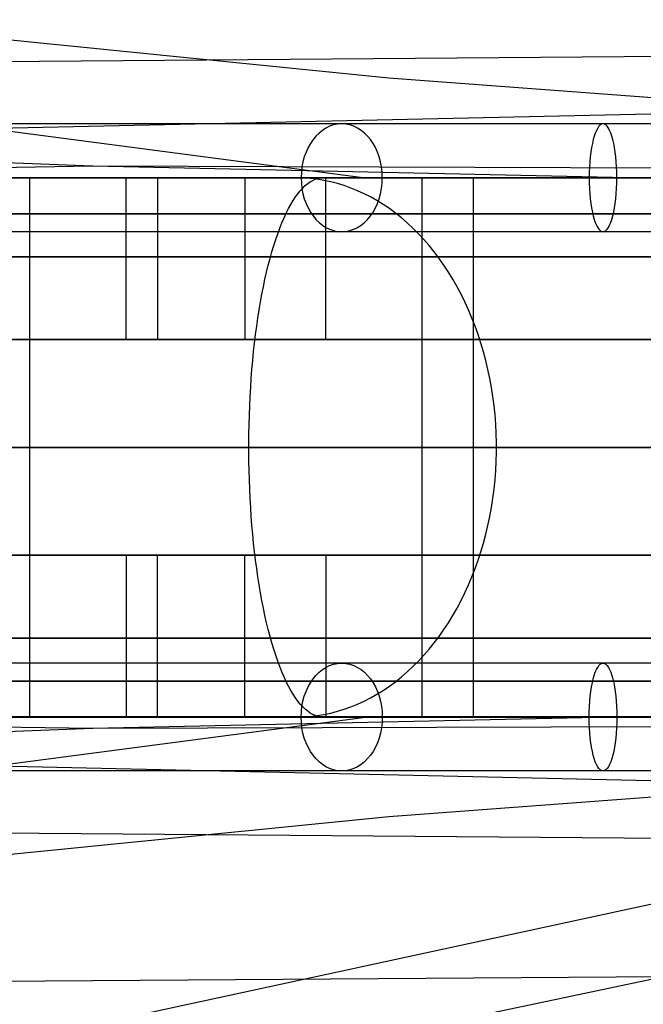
# Model space of a CAD drawing. Extents: x -3378 to 3007, y -425 to 173.
# Tile 40 of 256: x -2802 to -2767, y -357 to -302. Entities that reach past the tile are written whole.
import ezdxf

# ---------------------------------------------------------------- set-up
doc = ezdxf.new("R2010")
doc.units = 0
doc.layers.add('PREDEFINITO', color=7, linetype='CONTINUOUS')

msp = doc.modelspace()

# ---------------------------------------------------------------- linework, layer by layer
at = {"layer": 'PREDEFINITO'}
for p, q in [((-2935.422, -290.994, 2675.681), (-2782.919, -310.998, 3012.085)), ((-2781.631, -305.455, 1890.662), (-2805.663, -303.05, 1900.346)), ((-2719.579, -303.882, 2102.221), (-2893.552, -305.269, 1699.823)), ((-2757.615, -307.243, 1880.76), (-2781.631, -305.455, 1890.662)), ((-2757.615, -307.243, 1880.76), (-2925.628, -311.002, 1501.992)), ((-2798.095, -310.357, 1660.662), (-2845.38, -308.583, 1680.725)), ((-2798.095, -310.357, 1660.662), (-2837.365, -310.998, 1573.104)), ((-2602.55, -311.003, 2117.486), (-2798.095, -310.357, 1660.662)), ((-2768.331, -311.005, 1647.46), (-2798.095, -310.357, 1660.662)), ((-2810.454, -310.998, 3003.608), (-2794.989, -310.997, 3008.512)), ((-2793.147, -311.005, 1618.344), (-2804.058, -311.004, 1606.451)), ((-2801.631, -311.001, 1622.864), (-2801.631, -341.001, 1622.864)), ((-2794.204, -311.001, 1616.169), (-2801.631, -311.001, 1622.864)), ((-2796.253, -320.001, 3013.45), (-2796.253, -311.001, 3013.45)), ((-2794.989, -310.997, 3008.512), (-2779.425, -310.999, 3013.078)), ((-2794.505, -311.001, 3007.709), (-2794.505, -320.001, 3007.709)), ((-2782.497, -311.006, 1630.47), (-2793.147, -311.005, 1618.344)), ((-2786.776, -311.001, 1609.473), (-2789.747, -311.001, 1612.151)), ((-2789.633, -311.001, 1621.286), (-2789.633, -320.001, 1621.286)), ((-2786.391, -311.01, 1609.126), (-2786.776, -311.001, 1609.473)), ((-2786.007, -311.037, 1608.78), (-2786.391, -311.01, 1609.126)), ((-2785.624, -311.082, 1608.434), (-2786.007, -311.037, 1608.78)), ((-2785.861, -311.144, 3022.842), (-2785.72, -311.082, 3022.347)), ((-2785.72, -311.082, 3022.347), (-2785.578, -311.037, 3021.851)), ((-2785.242, -311.144, 1608.09), (-2785.624, -311.082, 1608.434)), ((-2785.578, -311.037, 3021.851), (-2785.435, -311.01, 3021.354)), ((-2785.435, -311.01, 3021.354), (-2785.293, -311.001, 3020.857)), ((-2785.293, -311.001, 3020.857), (-2784.192, -311.001, 3017.011)), ((-2785.139, -320.001, 1617.31), (-2785.139, -311.001, 1617.31)), ((-2782.541, -311.001, 3011.242), (-2779.79, -311.001, 3001.629)), ((-2772.116, -311.005, 1642.819), (-2782.497, -311.006, 1630.47)), ((-2779.79, -311.001, 3001.629), (-2779.79, -341.001, 3001.629)), ((-2779.425, -310.999, 3013.078), (-2763.765, -311.001, 3017.304)), ((-2776.929, -311.001, 1651.732), (-2776.929, -341.001, 1651.732)), ((-2769.166, -311.001, 1645.43), (-2776.929, -311.001, 1651.732)), ((-2762.005, -311.004, 1655.39), (-2772.116, -311.005, 1642.819)), ((-2786.555, -311.72, 3025.265), (-2786.418, -311.57, 3024.789)), ((-2786.418, -311.57, 3024.789), (-2786.281, -311.437, 3024.308)), ((-2786.281, -311.437, 3024.308), (-2786.142, -311.322, 3023.822)), ((-2786.142, -311.322, 3023.822), (-2786.002, -311.224, 3023.333)), ((-2786.002, -311.224, 3023.333), (-2785.861, -311.144, 3022.842)), ((-2784.862, -311.224, 1607.748), (-2785.242, -311.144, 1608.09)), ((-2784.484, -311.322, 1607.407), (-2784.862, -311.224, 1607.748)), ((-2784.11, -311.437, 1607.069), (-2784.484, -311.322, 1607.407)), ((-2783.738, -311.57, 1606.734), (-2784.11, -311.437, 1607.069)), ((-2783.37, -311.72, 1606.402), (-2783.738, -311.57, 1606.734)), ((-2786.954, -312.27, 3026.661), (-2786.823, -312.07, 3026.202)), ((-2786.823, -312.07, 3026.202), (-2786.69, -311.886, 3025.737)), ((-2786.69, -311.886, 3025.737), (-2786.555, -311.72, 3025.265)), ((-2783.005, -311.886, 1606.074), (-2783.37, -311.72, 1606.402)), ((-2782.646, -312.07, 1605.75), (-2783.005, -311.886, 1606.074)), ((-2782.291, -312.27, 1605.43), (-2782.646, -312.07, 1605.75)), ((-2787.336, -312.968, 3027.995), (-2787.211, -312.719, 3027.558)), ((-2787.211, -312.719, 3027.558), (-2787.084, -312.487, 3027.114)), ((-2787.084, -312.487, 3027.114), (-2786.954, -312.27, 3026.661)), ((-2781.942, -312.487, 1605.115), (-2782.291, -312.27, 1605.43)), ((-2781.598, -312.719, 1604.805), (-2781.942, -312.487, 1605.115)), ((-2781.261, -312.968, 1604.501), (-2781.598, -312.719, 1604.805)), ((-2787.578, -313.511, 3028.843), (-2787.458, -313.232, 3028.423)), ((-2787.458, -313.232, 3028.423), (-2787.336, -312.968, 3027.995)), ((-2780.93, -313.232, 1604.203), (-2781.261, -312.968, 1604.501)), ((-2780.606, -313.511, 1603.911), (-2780.93, -313.232, 1604.203)), ((-2787.81, -314.114, 3029.652), (-2787.696, -313.805, 3029.252)), ((-2787.696, -313.805, 3029.252), (-2787.578, -313.511, 3028.843)), ((-2780.29, -313.805, 1603.625), (-2780.606, -313.511, 1603.911)), ((-2779.981, -314.114, 1603.347), (-2780.29, -313.805, 1603.625)), ((-2787.922, -314.437, 3030.041), (-2787.81, -314.114, 3029.652)), ((-2779.68, -314.437, 1603.076), (-2779.981, -314.114, 1603.347)), ((-2788.135, -315.124, 3030.786), (-2788.03, -314.774, 3030.419)), ((-2788.03, -314.774, 3030.419), (-2787.922, -314.437, 3030.041)), ((-2779.388, -314.774, 1602.813), (-2779.68, -314.437, 1603.076)), ((-2779.104, -315.124, 1602.557), (-2779.388, -314.774, 1602.813)), ((-2788.335, -315.862, 3031.484), (-2788.236, -315.487, 3031.141)), ((-2788.236, -315.487, 3031.141), (-2788.135, -315.124, 3030.786)), ((-2778.83, -315.487, 1602.31), (-2779.104, -315.124, 1602.557)), ((-2778.565, -315.862, 1602.071), (-2778.83, -315.487, 1602.31)), ((-2788.429, -316.25, 3031.814), (-2788.335, -315.862, 3031.484)), ((-2778.31, -316.25, 1601.841), (-2778.565, -315.862, 1602.071)), ((-2788.52, -316.649, 3032.131), (-2788.429, -316.25, 3031.814)), ((-2778.065, -316.649, 1601.62), (-2778.31, -316.25, 1601.841)), ((-2788.69, -317.48, 3032.725), (-2788.607, -317.059, 3032.435)), ((-2788.607, -317.059, 3032.435), (-2788.52, -316.649, 3032.131)), ((-2777.831, -317.059, 1601.409), (-2778.065, -316.649, 1601.62)), ((-2777.607, -317.48, 1601.207), (-2777.831, -317.059, 1601.409)), ((-2788.769, -317.911, 3033), (-2788.69, -317.48, 3032.725)), ((-2777.394, -317.911, 1601.015), (-2777.607, -317.48, 1601.207)), ((-2788.843, -318.352, 3033.262), (-2788.769, -317.911, 3033)), ((-2777.192, -318.352, 1600.833), (-2777.394, -317.911, 1601.015)), ((-2788.914, -318.802, 3033.508), (-2788.843, -318.352, 3033.262)), ((-2777.002, -318.802, 1600.661), (-2777.192, -318.352, 1600.833)), ((-2789.042, -319.727, 3033.955), (-2788.98, -319.261, 3033.739)), ((-2788.98, -319.261, 3033.739), (-2788.914, -318.802, 3033.508)), ((-2776.823, -319.261, 1600.5), (-2777.002, -318.802, 1600.661)), ((-2776.656, -319.727, 1600.35), (-2776.823, -319.261, 1600.5)), ((-2789.099, -320.201, 3034.156), (-2789.042, -319.727, 3033.955)), ((-2776.501, -320.201, 1600.21), (-2776.656, -319.727, 1600.35)), ((-2794.505, -320.001, 3007.709), (-2796.253, -320.001, 3013.45)), ((-2789.633, -320.001, 1621.286), (-2785.139, -320.001, 1617.31)), ((-2789.152, -320.682, 3034.34), (-2789.099, -320.201, 3034.156)), ((-2776.359, -320.682, 1600.082), (-2776.501, -320.201, 1600.21)), ((-2789.2, -321.169, 3034.509), (-2789.152, -320.682, 3034.34)), ((-2776.228, -321.169, 1599.964), (-2776.359, -320.682, 1600.082)), ((-2789.244, -321.663, 3034.661), (-2789.2, -321.169, 3034.509)), ((-2776.111, -321.663, 1599.858), (-2776.228, -321.169, 1599.964)), ((-2789.283, -322.161, 3034.797), (-2789.244, -321.663, 3034.661)), ((-2776.006, -322.161, 1599.764), (-2776.111, -321.663, 1599.858)), ((-2789.317, -322.663, 3034.916), (-2789.283, -322.161, 3034.797)), ((-2775.914, -322.663, 1599.681), (-2776.006, -322.161, 1599.764)), ((-2789.346, -323.17, 3035.018), (-2789.317, -322.663, 3034.916)), ((-2775.835, -323.17, 1599.61), (-2775.914, -322.663, 1599.681)), ((-2789.39, -324.193, 3035.172), (-2789.371, -323.68, 3035.104)), ((-2789.371, -323.68, 3035.104), (-2789.346, -323.17, 3035.018)), ((-2775.769, -323.68, 1599.55), (-2775.835, -323.17, 1599.61)), ((-2775.716, -324.193, 1599.502), (-2775.769, -323.68, 1599.55)), ((-2789.405, -324.708, 3035.224), (-2789.39, -324.193, 3035.172)), ((-2775.676, -324.708, 1599.467), (-2775.716, -324.193, 1599.502)), ((-2789.415, -325.225, 3035.258), (-2789.405, -324.708, 3035.224)), ((-2775.65, -325.225, 1599.443), (-2775.676, -324.708, 1599.467)), ((-2789.42, -325.742, 3035.275), (-2789.415, -325.225, 3035.258)), ((-2775.636, -325.742, 1599.431), (-2775.65, -325.225, 1599.443)), ((-2789.42, -326.26, 3035.275), (-2789.42, -325.742, 3035.275)), ((-2775.636, -326.26, 1599.431), (-2775.636, -325.742, 1599.431)), ((-2789.415, -326.778, 3035.258), (-2789.42, -326.26, 3035.275)), ((-2775.65, -326.778, 1599.443), (-2775.636, -326.26, 1599.431)), ((-2789.405, -327.294, 3035.224), (-2789.415, -326.778, 3035.258)), ((-2775.676, -327.294, 1599.467), (-2775.65, -326.778, 1599.443)), ((-2789.39, -327.809, 3035.172), (-2789.405, -327.294, 3035.224)), ((-2775.716, -327.809, 1599.502), (-2775.676, -327.294, 1599.467)), ((-2789.371, -328.322, 3035.104), (-2789.39, -327.809, 3035.172)), ((-2775.769, -328.322, 1599.55), (-2775.716, -327.809, 1599.502)), ((-2789.346, -328.832, 3035.018), (-2789.371, -328.322, 3035.104)), ((-2775.835, -328.832, 1599.61), (-2775.769, -328.322, 1599.55)), ((-2789.317, -329.339, 3034.916), (-2789.346, -328.832, 3035.018)), ((-2775.914, -329.339, 1599.681), (-2775.835, -328.832, 1599.61)), ((-2789.283, -329.842, 3034.797), (-2789.317, -329.339, 3034.916)), ((-2776.006, -329.842, 1599.764), (-2775.914, -329.339, 1599.681)), ((-2789.244, -330.34, 3034.661), (-2789.283, -329.842, 3034.797)), ((-2776.111, -330.34, 1599.858), (-2776.006, -329.842, 1599.764)), ((-2789.2, -330.833, 3034.509), (-2789.244, -330.34, 3034.661)), ((-2789.152, -331.32, 3034.34), (-2789.2, -330.833, 3034.509)), ((-2776.359, -331.32, 1600.082), (-2776.228, -330.833, 1599.964)), ((-2776.228, -330.833, 1599.964), (-2776.111, -330.34, 1599.858)), ((-2789.099, -331.801, 3034.156), (-2789.152, -331.32, 3034.34)), ((-2776.501, -331.801, 1600.21), (-2776.359, -331.32, 1600.082)), ((-2789.042, -332.275, 3033.955), (-2789.099, -331.801, 3034.156)), ((-2776.656, -332.275, 1600.35), (-2776.501, -331.801, 1600.21)), ((-2794.505, -332.001, 3007.709), (-2796.253, -332.001, 3013.45)), ((-2796.253, -332.001, 3013.45), (-2796.253, -341.001, 3013.45)), ((-2794.505, -341.001, 3007.709), (-2794.505, -332.001, 3007.709)), ((-2789.633, -332.001, 1621.286), (-2785.139, -332.001, 1617.31)), ((-2789.633, -341.001, 1621.286), (-2789.633, -332.001, 1621.286)), ((-2788.98, -332.742, 3033.739), (-2789.042, -332.275, 3033.955)), ((-2785.139, -332.001, 1617.31), (-2785.139, -341.001, 1617.31)), ((-2776.823, -332.742, 1600.5), (-2776.656, -332.275, 1600.35)), ((-2788.914, -333.2, 3033.508), (-2788.98, -332.742, 3033.739)), ((-2777.002, -333.2, 1600.661), (-2776.823, -332.742, 1600.5)), ((-2788.843, -333.65, 3033.262), (-2788.914, -333.2, 3033.508)), ((-2777.192, -333.65, 1600.833), (-2777.002, -333.2, 1600.661)), ((-2788.769, -334.091, 3033), (-2788.843, -333.65, 3033.262)), ((-2788.69, -334.522, 3032.725), (-2788.769, -334.091, 3033)), ((-2777.607, -334.522, 1601.207), (-2777.394, -334.091, 1601.015)), ((-2777.394, -334.091, 1601.015), (-2777.192, -333.65, 1600.833)), ((-2788.607, -334.943, 3032.435), (-2788.69, -334.522, 3032.725)), ((-2777.831, -334.943, 1601.409), (-2777.607, -334.522, 1601.207)), ((-2788.52, -335.354, 3032.131), (-2788.607, -334.943, 3032.435)), ((-2778.065, -335.354, 1601.62), (-2777.831, -334.943, 1601.409)), ((-2788.429, -335.753, 3031.814), (-2788.52, -335.354, 3032.131)), ((-2788.335, -336.14, 3031.484), (-2788.429, -335.753, 3031.814)), ((-2778.565, -336.14, 1602.071), (-2778.31, -335.753, 1601.841)), ((-2778.31, -335.753, 1601.841), (-2778.065, -335.354, 1601.62)), ((-2788.236, -336.516, 3031.141), (-2788.335, -336.14, 3031.484)), ((-2778.83, -336.516, 1602.31), (-2778.565, -336.14, 1602.071)), ((-2788.135, -336.879, 3030.786), (-2788.236, -336.516, 3031.141)), ((-2779.104, -336.879, 1602.557), (-2778.83, -336.516, 1602.31)), ((-2788.03, -337.229, 3030.419), (-2788.135, -336.879, 3030.786)), ((-2787.922, -337.566, 3030.041), (-2788.03, -337.229, 3030.419)), ((-2779.68, -337.566, 1603.076), (-2779.388, -337.229, 1602.813)), ((-2779.388, -337.229, 1602.813), (-2779.104, -336.879, 1602.557)), ((-2787.81, -337.888, 3029.652), (-2787.922, -337.566, 3030.041)), ((-2787.696, -338.197, 3029.252), (-2787.81, -337.888, 3029.652)), ((-2780.29, -338.197, 1603.625), (-2779.981, -337.888, 1603.347)), ((-2779.981, -337.888, 1603.347), (-2779.68, -337.566, 1603.076)), ((-2787.578, -338.491, 3028.843), (-2787.696, -338.197, 3029.252)), ((-2787.458, -338.771, 3028.423), (-2787.578, -338.491, 3028.843)), ((-2780.93, -338.771, 1604.203), (-2780.606, -338.491, 1603.911)), ((-2780.606, -338.491, 1603.911), (-2780.29, -338.197, 1603.625)), ((-2787.336, -339.035, 3027.995), (-2787.458, -338.771, 3028.423)), ((-2787.211, -339.283, 3027.558), (-2787.336, -339.035, 3027.995)), ((-2781.598, -339.283, 1604.805), (-2781.261, -339.035, 1604.501)), ((-2781.261, -339.035, 1604.501), (-2780.93, -338.771, 1604.203)), ((-2787.084, -339.516, 3027.114), (-2787.211, -339.283, 3027.558)), ((-2786.954, -339.732, 3026.661), (-2787.084, -339.516, 3027.114)), ((-2782.291, -339.732, 1605.43), (-2781.942, -339.516, 1605.115)), ((-2781.942, -339.516, 1605.115), (-2781.598, -339.283, 1604.805)), ((-2786.823, -339.933, 3026.202), (-2786.954, -339.732, 3026.661)), ((-2786.69, -340.116, 3025.737), (-2786.823, -339.933, 3026.202)), ((-2786.555, -340.283, 3025.265), (-2786.69, -340.116, 3025.737)), ((-2783.37, -340.283, 1606.402), (-2783.005, -340.116, 1606.074)), ((-2783.005, -340.116, 1606.074), (-2782.646, -339.933, 1605.75)), ((-2782.646, -339.933, 1605.75), (-2782.291, -339.732, 1605.43)), ((-2786.418, -340.433, 3024.789), (-2786.555, -340.283, 3025.265)), ((-2786.281, -340.565, 3024.308), (-2786.418, -340.433, 3024.789)), ((-2786.142, -340.681, 3023.822), (-2786.281, -340.565, 3024.308)), ((-2786.002, -340.778, 3023.333), (-2786.142, -340.681, 3023.822)), ((-2784.862, -340.778, 1607.748), (-2784.484, -340.681, 1607.407)), ((-2784.484, -340.681, 1607.407), (-2784.11, -340.565, 1607.069)), ((-2784.11, -340.565, 1607.069), (-2783.738, -340.433, 1606.734)), ((-2783.738, -340.433, 1606.734), (-2783.37, -340.283, 1606.402)), ((-2935.422, -361.009, 2675.681), (-2782.919, -341.004, 3012.085)), ((-2757.615, -344.759, 1880.76), (-2925.628, -341.001, 1501.992)), ((-2798.095, -341.645, 1660.662), (-2837.365, -341.004, 1573.104)), ((-2810.454, -341.005, 3003.608), (-2794.989, -341.005, 3008.512)), ((-2793.147, -340.997, 1618.344), (-2804.058, -340.998, 1606.451)), ((-2801.631, -341.001, 1622.864), (-2794.204, -341.001, 1616.169)), ((-2799.926, -358.505, 2852.095), (-2718.89, -341.003, 3027.425)), ((-2768.331, -340.997, 1647.46), (-2798.095, -341.645, 1660.662)), ((-2602.55, -340.999, 2117.486), (-2798.095, -341.645, 1660.662)), ((-2794.989, -341.005, 3008.512), (-2779.425, -341.004, 3013.078)), ((-2782.497, -340.996, 1630.47), (-2793.147, -340.997, 1618.344)), ((-2789.747, -341.001, 1612.151), (-2786.776, -341.001, 1609.473)), ((-2786.776, -341.001, 1609.473), (-2786.391, -340.992, 1609.126)), ((-2786.391, -340.992, 1609.126), (-2786.007, -340.966, 1608.78)), ((-2786.007, -340.966, 1608.78), (-2785.624, -340.921, 1608.434)), ((-2785.861, -340.859, 3022.842), (-2786.002, -340.778, 3023.333)), ((-2785.72, -340.921, 3022.347), (-2785.861, -340.859, 3022.842)), ((-2785.578, -340.966, 3021.851), (-2785.72, -340.921, 3022.347)), ((-2785.624, -340.921, 1608.434), (-2785.242, -340.859, 1608.09)), ((-2785.435, -340.992, 3021.354), (-2785.578, -340.966, 3021.851)), ((-2785.293, -341.001, 3020.857), (-2785.435, -340.992, 3021.354)), ((-2784.192, -341.001, 3017.011), (-2785.293, -341.001, 3020.857)), ((-2785.242, -340.859, 1608.09), (-2784.862, -340.778, 1607.748)), ((-2779.79, -341.001, 3001.629), (-2782.541, -341.001, 3011.242)), ((-2772.116, -340.997, 1642.819), (-2782.497, -340.996, 1630.47)), ((-2779.425, -341.004, 3013.078), (-2763.765, -341.001, 3017.304)), ((-2776.929, -341.001, 1651.732), (-2769.166, -341.001, 1645.43)), ((-2762.005, -340.998, 1655.39), (-2772.116, -340.997, 1642.819)), ((-2798.095, -341.645, 1660.662), (-2845.38, -343.419, 1680.725)), ((-2757.615, -344.759, 1880.76), (-2781.631, -346.548, 1890.662)), ((-2781.631, -346.548, 1890.662), (-2805.663, -348.952, 1900.346)), ((-2719.579, -348.12, 2102.221), (-2893.552, -346.734, 1699.823)), ((-2766.329, -355.458, 2122.324), (-2853.512, -356.071, 1919.176)), ((-2766.329, -355.458, 2122.324), (-2777.945, -357.892, 2127.313))]:
    msp.add_line(p, q, dxfattribs=at)
at = {"layer": 'PREDEFINITO', "extrusion": (-0.657935, -2.77558e-07, -0.753074)}
msp.add_circle((311, 3165.146, 608.966), 3, dxfattribs=at)
at = {"layer": 'PREDEFINITO', "extrusion": (-0.966439, -4.07705e-07, -0.256895)}
msp.add_circle((311, 3629.103, 1901.216), 3, dxfattribs=at)
at = {"layer": 'PREDEFINITO', "extrusion": (0.657935, 2.77559e-07, 0.753074)}
msp.add_circle((-341, 3165.146, -608.966), 3, dxfattribs=at)
at = {"layer": 'PREDEFINITO', "extrusion": (0.966439, 4.07705e-07, 0.256895)}
msp.add_circle((-341, 3629.103, -1901.216), 3, dxfattribs=at)
at = {"layer": 'PREDEFINITO', "extrusion": (4.21863e-07, -1, 1.01953e-15)}
for centre in [(-2577.55, 2296, 308), (-2577.55, 2296, 338)]:
    msp.add_arc(centre, 747.999, 91.923078, 180.000014, dxfattribs=at)
at = {"layer": 'PREDEFINITO', "extrusion": (-4.21863e-07, 1, -1.1637e-15)}
msp.add_arc((3347.549, 2116, -308), 747.999, 179.999975, 268.076932, dxfattribs=at)
at = {"layer": 'PREDEFINITO', "extrusion": (2.97209e-08, -1, -9.05094e-16)}
msp.add_arc((-3347.55, 2115, 311.001), 755, 271.138407, 359.999998, dxfattribs=at)
at = {"layer": 'PREDEFINITO', "extrusion": (2.97209e-08, -1, 8.01621e-16)}
msp.add_arc((-2577.549, 2295, 311.001), 755, 91.138411, 179.999994, dxfattribs=at)
at = {"layer": 'PREDEFINITO', "extrusion": (2.97209e-08, -1, 1.09608e-15)}
msp.add_arc((-3347.55, 2115, 311.001), 751, 271.449718, 359.999998, dxfattribs=at)
at = {"layer": 'PREDEFINITO', "extrusion": (2.97209e-08, -1, 8.67868e-16)}
msp.add_arc((-2577.549, 2295, 311.001), 751, 91.449717, 179.999999, dxfattribs=at)
at = {"layer": 'PREDEFINITO', "extrusion": (4.21863e-07, -1, 1.63185e-15)}
msp.add_arc((-2577.55, 2296, 311), 750.999, 91.923078, 180.000014, dxfattribs=at)
at = {"layer": 'PREDEFINITO', "extrusion": (-2.97209e-08, 1, -2.54236e-16)}
msp.add_arc((3347.55, 2115, -311.001), 744.999, 180.000002, 268.076906, dxfattribs=at)
at = {"layer": 'PREDEFINITO', "extrusion": (-2.97209e-08, 1, -6.09296e-17)}
msp.add_arc((2577.549, 2295, -311.001), 744.999, 360, 88.076908, dxfattribs=at)
at = {"layer": 'PREDEFINITO', "extrusion": (4.21863e-07, -1, 2.1415e-17)}
msp.add_arc((-2577.55, 2296, 311), 744.999, 91.923078, 180.000014, dxfattribs=at)
at = {"layer": 'PREDEFINITO', "extrusion": (-4.21863e-07, 1, -4.12786e-16)}
msp.add_arc((3347.549, 2116, -311), 744.999, 179.999975, 268.076932, dxfattribs=at)
at = {"layer": 'PREDEFINITO', "extrusion": (-4.21863e-07, 1, 5.89184e-16)}
msp.add_arc((3347.549, 2116, -311), 750.999, 179.999975, 268.076932, dxfattribs=at)
at = {"layer": 'PREDEFINITO', "extrusion": (2.97209e-08, -1, 8.86255e-16)}
msp.add_arc((-3347.549, 2115, 311.001), 735, 272.729396, 0.000003, dxfattribs=at)
at = {"layer": 'PREDEFINITO', "extrusion": (2.97209e-08, -1, -1.28419e-16)}
msp.add_arc((-2577.55, 2295, 311.001), 735, 92.729402, 179.999996, dxfattribs=at)
at = {"layer": 'PREDEFINITO', "extrusion": (2.97209e-08, -1, -7.56415e-16)}
msp.add_arc((-3347.55, 2115, 313.001), 751, 271.449718, 359.999998, dxfattribs=at)
at = {"layer": 'PREDEFINITO', "extrusion": (2.97209e-08, -1, 2.53412e-16)}
msp.add_arc((-2577.549, 2295, 313.001), 751, 91.449718, 179.999999, dxfattribs=at)
at = {"layer": 'PREDEFINITO', "extrusion": (2.97209e-08, -1, -4.32057e-16)}
msp.add_arc((-3347.55, 2115, 313.001), 744.999, 271.923096, 359.999997, dxfattribs=at)
at = {"layer": 'PREDEFINITO', "extrusion": (2.97209e-08, -1, -8.06199e-16)}
msp.add_arc((-2577.549, 2295, 313.001), 744.999, 91.923094, 180, dxfattribs=at)
at = {"layer": 'PREDEFINITO', "extrusion": (4.21863e-07, -1, 1.91122e-15)}
msp.add_arc((-2577.55, 2296, 314), 747.999, 91.923078, 180.000014, dxfattribs=at)
at = {"layer": 'PREDEFINITO', "extrusion": (-4.21863e-07, 1, -7.09288e-16)}
msp.add_arc((3347.549, 2116, -314), 747.999, 179.999975, 268.076932, dxfattribs=at)
at = {"layer": 'PREDEFINITO', "extrusion": (2.97209e-08, -1, 2.90228e-17)}
msp.add_arc((-3347.55, 2115, 315.395), 765.607, 270.328796, 359.999998, dxfattribs=at)
at = {"layer": 'PREDEFINITO', "extrusion": (2.97209e-08, -1, -2.04601e-16)}
msp.add_arc((-2577.549, 2295, 315.395), 765.607, 90.328797, 179.999997, dxfattribs=at)
at = {"layer": 'PREDEFINITO', "extrusion": (2.97209e-08, -1, -9.73261e-16)}
msp.add_arc((-3347.55, 2115, 320.001), 751, 271.449718, 359.999998, dxfattribs=at)
at = {"layer": 'PREDEFINITO', "extrusion": (2.97209e-08, -1, 3.65683e-17)}
msp.add_arc((-2577.549, 2295, 320.001), 751, 91.449718, 179.999999, dxfattribs=at)
at = {"layer": 'PREDEFINITO', "extrusion": (2.97209e-08, -1, -1.47975e-15)}
msp.add_arc((-3347.55, 2115, 320.001), 748, 271.685444, 359.999998, dxfattribs=at)
at = {"layer": 'PREDEFINITO', "extrusion": (2.97209e-08, -1, -1.58562e-16)}
msp.add_arc((-2577.549, 2295, 320.001), 748, 91.685443, 179.999999, dxfattribs=at)
at = {"layer": 'PREDEFINITO', "extrusion": (2.97209e-08, -1, -7.47677e-16)}
msp.add_arc((-3347.55, 2115, 320.001), 744.999, 271.923096, 359.999997, dxfattribs=at)
at = {"layer": 'PREDEFINITO', "extrusion": (2.97209e-08, -1, 6.55085e-16)}
msp.add_arc((-2577.549, 2295, 320.001), 744.999, 91.923094, 180, dxfattribs=at)
at = {"layer": 'PREDEFINITO', "extrusion": (2.97209e-08, -1, -3.03496e-16)}
msp.add_arc((-3347.55, 2115, 326.001), 770, 270, 0, dxfattribs=at)
at = {"layer": 'PREDEFINITO', "extrusion": (2.97209e-08, -1, 3.84815e-16)}
msp.add_arc((-2577.55, 2295, 326.001), 770, 90, 180, dxfattribs=at)
at = {"layer": 'PREDEFINITO', "extrusion": (2.97209e-08, -1, 1.4365e-18)}
msp.add_arc((-3347.549, 2115, 326.001), 735, 272.729396, 0.000003, dxfattribs=at)
at = {"layer": 'PREDEFINITO', "extrusion": (2.97209e-08, -1, 8.73036e-18)}
msp.add_arc((-2577.55, 2295, 326.001), 735, 92.729402, 179.999996, dxfattribs=at)
at = {"layer": 'PREDEFINITO', "extrusion": (2.97209e-08, -1, -1.22048e-17)}
msp.add_arc((-3347.55, 2115, 332.001), 751, 271.449718, 359.999998, dxfattribs=at)
at = {"layer": 'PREDEFINITO', "extrusion": (2.97209e-08, -1, 9.97622e-16)}
msp.add_arc((-2577.549, 2295, 332.001), 751, 91.449718, 179.999999, dxfattribs=at)
at = {"layer": 'PREDEFINITO', "extrusion": (2.97209e-08, -1, 4.72024e-16)}
msp.add_arc((-3347.55, 2115, 332.001), 748, 271.685444, 359.999998, dxfattribs=at)
at = {"layer": 'PREDEFINITO', "extrusion": (2.97209e-08, -1, 2.94403e-16)}
msp.add_arc((-2577.549, 2295, 332.001), 748, 91.685443, 179.999999, dxfattribs=at)
at = {"layer": 'PREDEFINITO', "extrusion": (2.97209e-08, -1, 5.28467e-16)}
msp.add_arc((-3347.55, 2115, 332.001), 744.999, 271.923096, 359.999997, dxfattribs=at)
at = {"layer": 'PREDEFINITO', "extrusion": (2.97209e-08, -1, -6.17532e-16)}
msp.add_arc((-2577.549, 2295, 332.001), 744.999, 91.923094, 180, dxfattribs=at)
at = {"layer": 'PREDEFINITO', "extrusion": (2.97209e-08, -1, -1.41226e-15)}
msp.add_arc((-3347.55, 2115, 336.608), 765.607, 270.328796, 359.999998, dxfattribs=at)
at = {"layer": 'PREDEFINITO', "extrusion": (2.97209e-08, -1, 4.91802e-16)}
msp.add_arc((-2577.549, 2295, 336.608), 765.607, 90.328797, 179.999997, dxfattribs=at)
at = {"layer": 'PREDEFINITO', "extrusion": (-4.21863e-07, 1, -5.5211e-16)}
msp.add_arc((3347.549, 2116, -338), 747.999, 179.999975, 268.076932, dxfattribs=at)
at = {"layer": 'PREDEFINITO', "extrusion": (2.97209e-08, -1, 4.60949e-16)}
msp.add_arc((-3347.55, 2115, 339.001), 751, 271.449718, 359.999998, dxfattribs=at)
at = {"layer": 'PREDEFINITO', "extrusion": (2.97209e-08, -1, 2.76832e-16)}
msp.add_arc((-2577.549, 2295, 339.001), 751, 91.449718, 179.999999, dxfattribs=at)
at = {"layer": 'PREDEFINITO', "extrusion": (2.97209e-08, -1, 2.12848e-16)}
msp.add_arc((-3347.55, 2115, 339.001), 744.999, 271.923096, 359.999997, dxfattribs=at)
at = {"layer": 'PREDEFINITO', "extrusion": (2.97209e-08, -1, -1.06412e-16)}
msp.add_arc((-2577.549, 2295, 339.001), 744.999, 91.923094, 180, dxfattribs=at)
at = {"layer": 'PREDEFINITO', "extrusion": (2.97209e-08, -1, -4.65558e-16)}
msp.add_arc((-3347.55, 2115, 341.001), 755, 271.138407, 359.999998, dxfattribs=at)
at = {"layer": 'PREDEFINITO', "extrusion": (2.97209e-08, -1, -2.48941e-16)}
msp.add_arc((-2577.549, 2295, 341.001), 755, 91.138411, 179.999994, dxfattribs=at)
at = {"layer": 'PREDEFINITO', "extrusion": (2.97209e-08, -1, 1.65814e-16)}
msp.add_arc((-3347.55, 2115, 341.001), 751, 271.449718, 359.999998, dxfattribs=at)
at = {"layer": 'PREDEFINITO', "extrusion": (2.97209e-08, -1, 2.32079e-16)}
msp.add_arc((-2577.549, 2295, 341.001), 751, 91.449717, 179.999999, dxfattribs=at)
at = {"layer": 'PREDEFINITO', "extrusion": (4.21863e-07, -1, 1.60124e-15)}
msp.add_arc((-2577.55, 2296, 341), 750.999, 91.923078, 180.000014, dxfattribs=at)
at = {"layer": 'PREDEFINITO', "extrusion": (-2.97209e-08, 1, -6.93284e-16)}
msp.add_arc((3347.55, 2115, -341.001), 744.999, 180.000002, 268.076906, dxfattribs=at)
at = {"layer": 'PREDEFINITO', "extrusion": (-2.97209e-08, 1, 6.45687e-16)}
msp.add_arc((2577.549, 2295, -341.001), 744.999, 360, 88.076908, dxfattribs=at)
at = {"layer": 'PREDEFINITO', "extrusion": (-4.21863e-07, 1, 1.17545e-15)}
msp.add_arc((3347.549, 2116, -341), 744.999, 179.999975, 268.076932, dxfattribs=at)
at = {"layer": 'PREDEFINITO', "extrusion": (4.21863e-07, -1, 5.56557e-16)}
msp.add_arc((-2577.55, 2296, 341), 744.999, 91.923078, 180.000014, dxfattribs=at)
at = {"layer": 'PREDEFINITO', "extrusion": (-4.21863e-07, 1, -2.37727e-16)}
msp.add_arc((3347.549, 2116, -341), 750.999, 179.999975, 268.076932, dxfattribs=at)
at = {"layer": 'PREDEFINITO', "extrusion": (2.97209e-08, -1, -1.10637e-16)}
msp.add_arc((-3347.549, 2115, 341.001), 735, 272.729396, 0.000003, dxfattribs=at)
at = {"layer": 'PREDEFINITO', "extrusion": (2.97209e-08, -1, -3.21605e-16)}
msp.add_arc((-2577.55, 2295, 341.001), 735, 92.729402, 179.999996, dxfattribs=at)
at = {"layer": 'PREDEFINITO', "extrusion": (4.21863e-07, -1, 1.2689e-15)}
msp.add_arc((-2577.55, 2296, 344), 747.999, 91.923078, 180.000014, dxfattribs=at)
at = {"layer": 'PREDEFINITO', "extrusion": (-4.21863e-07, 1, -5.21378e-16)}
msp.add_arc((3347.549, 2116, -344), 747.999, 179.999975, 268.076932, dxfattribs=at)

doc.saveas('drawing.dxf')
